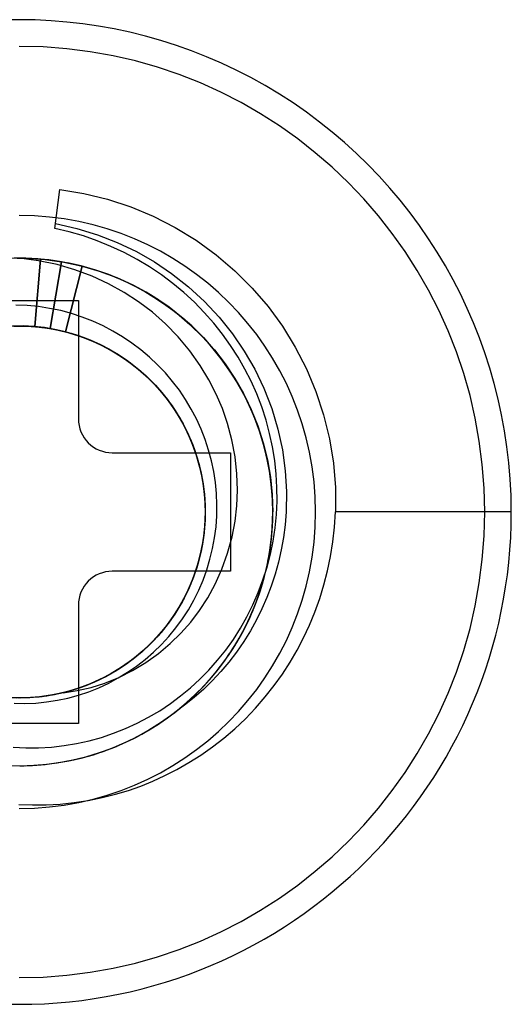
# Model space of a CAD drawing. Header units: millimetres. Extents: x 0 to 93, y -50 to 1.2.
# Tile 22 of 137: x 7.6 to 10.5, y -37.9 to -32.1. Entities that reach past the tile are written whole.
import ezdxf

# ---------------------------------------------------------------- set-up
doc = ezdxf.new("R2010")
doc.units = ezdxf.units.MM
doc.layers.add('MAIN-1', color=7, linetype='Continuous')
doc.layers.add('MAIN-2', color=7, linetype='Continuous')

msp = doc.modelspace()

# ---------------------------------------------------------------- linework, layer by layer
at = {"layer": 'MAIN-1'}
for p, q in [((7.25, -33.75), (7.95, -33.75)), ((7.95, -33.75), (7.95, -34.45)), ((8.15, -34.65), (8.85, -34.65)), ((8.85, -34.65), (8.85, -35.35)), ((8.85, -35.35), (8.15, -35.35)), ((7.95, -35.55), (7.95, -36.25)), ((7.95, -36.25), (7.25, -36.25))]:
    msp.add_line(p, q, dxfattribs=at)
for centre, radius, start, end in [((7.6, -35), 2.91, 0, 180.00002), ((8.15, -34.45), 0.2, 180.00002, 270.00002), ((7.6, -35), 2.91, 180.00002, 0), ((8.15, -35.55), 0.2, 89.99998, 180.00002)]:
    msp.add_arc(centre, radius, start, end, dxfattribs=at)
at = {"layer": 'MAIN-2'}
for p, q in [((7.8117, -33.3239), (7.8408, -33.0938)), ((7.8408, -33.0938), (7.9828, -33.1169)), ((7.9828, -33.1169), (8.1225, -33.151)), ((8.1225, -33.151), (8.2592, -33.1958)), ((8.2592, -33.1958), (8.3925, -33.2513)), ((8.3925, -33.2513), (8.5221, -33.3174)), ((7.8962, -33.3441), (7.8117, -33.3239)), ((7.8117, -33.3239), (7.8117, -33.3239)), ((7.8154, -33.2948), (7.9406, -33.3234)), ((7.9796, -33.3685), (7.8962, -33.3441)), ((7.9406, -33.3234), (8.0623, -33.3609)), ((8.5221, -33.3174), (8.6466, -33.3938)), ((8.0615, -33.397), (7.9796, -33.3685)), ((8.142, -33.4298), (8.0615, -33.397)), ((8.0623, -33.3609), (8.18, -33.4071)), ((8.6466, -33.3938), (8.7646, -33.4796)), ((8.2206, -33.4666), (8.142, -33.4298)), ((8.18, -33.4071), (8.2927, -33.461)), ((8.2927, -33.461), (8.3994, -33.5218)), ((7.625, -33.5003), (7.5496, -33.501)), ((7.5873, -33.5003), (7.643, -33.5008)), ((7.7138, -33.515), (7.6, -33.5002)), ((7.7003, -33.5035), (7.625, -33.5003)), ((7.643, -33.5008), (7.6987, -33.5035)), ((7.692, -33.9041), (7.7255, -33.5054)), ((7.7255, -33.5055), (7.692, -33.9041)), ((7.6987, -33.5035), (7.7541, -33.5081)), ((7.7754, -33.5104), (7.7003, -33.5035)), ((7.8236, -33.5379), (7.7138, -33.515)), ((7.7541, -33.5081), (7.8094, -33.5149)), ((7.8501, -33.5212), (7.7754, -33.5104)), ((7.7834, -33.9158), (7.8501, -33.5212)), ((7.8501, -33.5212), (7.7834, -33.9157)), ((7.8094, -33.5149), (7.8643, -33.5237)), ((8.2969, -33.5071), (8.2206, -33.4666)), ((8.3705, -33.5512), (8.2969, -33.5071)), ((8.3994, -33.5218), (8.5013, -33.5904)), ((8.7646, -33.4796), (8.8752, -33.5741)), ((7.9297, -33.5687), (7.8236, -33.5379)), ((7.8643, -33.5237), (7.9189, -33.5345)), ((7.973, -33.5472), (7.8735, -33.9347)), ((7.8735, -33.9348), (7.973, -33.5473)), ((7.9658, -33.5455), (7.8854, -33.5276)), ((7.9189, -33.5345), (7.973, -33.5473)), ((8.0317, -33.6068), (7.9297, -33.5687)), ((8.045, -33.5678), (7.9658, -33.5455)), ((8.0521, -33.5698), (7.973, -33.5472)), ((7.973, -33.5473), (8.0731, -33.5766)), ((8.1229, -33.5944), (8.045, -33.5678)), ((8.1296, -33.5967), (8.0521, -33.5698)), ((8.0731, -33.5766), (8.1708, -33.6129)), ((8.4411, -33.5986), (8.3705, -33.5512)), ((8.8752, -33.5741), (8.9776, -33.6764)), ((8.1286, -33.6515), (8.0317, -33.6068)), ((8.1992, -33.6252), (8.1229, -33.5944)), ((8.2056, -33.6279), (8.1296, -33.5967)), ((8.1708, -33.6129), (8.2656, -33.6559)), ((8.2236, -33.6359), (8.18, -33.6168)), ((8.2736, -33.6601), (8.1992, -33.6252)), ((8.2801, -33.6634), (8.2056, -33.6279)), ((8.2667, -33.6564), (8.2236, -33.6359)), ((8.5088, -33.6494), (8.4411, -33.5986)), ((8.5013, -33.5904), (8.6002, -33.6685)), ((8.22, -33.702), (8.1286, -33.6515)), ((8.2914, -33.6692), (8.2623, -33.6545)), ((8.2656, -33.6559), (8.3571, -33.7054)), ((8.3091, -33.6782), (8.2667, -33.6564)), ((8.346, -33.699), (8.2736, -33.6601)), ((8.3528, -33.703), (8.2801, -33.6634)), ((8.3202, -33.6846), (8.2914, -33.6692)), ((8.3507, -33.7014), (8.3091, -33.6782)), ((8.3487, -33.7006), (8.3202, -33.6846)), ((8.3426, -33.6972), (8.4182, -33.7434)), ((8.5737, -33.7034), (8.5088, -33.6494)), ((8.6002, -33.6685), (8.6951, -33.7554)), ((8.9776, -33.6764), (9.0713, -33.7858)), ((7.95, -33.75), (7.95, -33.75)), ((8.3062, -33.758), (8.22, -33.702)), ((8.3767, -33.7171), (8.3487, -33.7006)), ((8.3917, -33.7259), (8.3507, -33.7014)), ((8.4236, -33.7467), (8.3528, -33.703)), ((8.3571, -33.7054), (8.4453, -33.7612)), ((8.4044, -33.7342), (8.3767, -33.7171)), ((8.4318, -33.7518), (8.3917, -33.7259)), ((8.4317, -33.7519), (8.4044, -33.7342)), ((8.4182, -33.7434), (8.4911, -33.794)), ((8.4931, -33.7952), (8.4257, -33.7481)), ((8.6357, -33.7605), (8.5737, -33.7034)), ((8.6951, -33.7554), (8.7826, -33.8489)), ((7.6471, -33.7794), (7.5801, -33.7765)), ((7.7138, -33.786), (7.6471, -33.7794)), ((7.7799, -33.7962), (7.7138, -33.786)), ((7.8453, -33.8099), (7.7799, -33.7962)), ((7.9097, -33.8272), (7.8453, -33.8099)), ((8.3877, -33.8196), (8.3062, -33.758)), ((8.4784, -33.7841), (8.4399, -33.7572)), ((8.4453, -33.7612), (8.5296, -33.8233)), ((8.5159, -33.8122), (8.4784, -33.7841)), ((8.4911, -33.794), (8.5608, -33.8486)), ((8.5581, -33.8461), (8.4931, -33.7952)), ((8.5526, -33.8415), (8.5159, -33.8122)), ((8.6946, -33.8205), (8.6357, -33.7605)), ((9.0713, -33.7858), (9.1562, -33.9021)), ((7.9731, -33.848), (7.9097, -33.8272)), ((8.0352, -33.8722), (7.9731, -33.848)), ((8.0958, -33.8998), (8.0352, -33.8722)), ((8.4654, -33.8882), (8.3877, -33.8196)), ((8.5296, -33.8233), (8.6095, -33.8911)), ((8.5883, -33.8719), (8.5526, -33.8415)), ((8.6202, -33.9005), (8.5581, -33.8461)), ((8.5608, -33.8486), (8.6269, -33.9071)), ((8.6231, -33.9034), (8.5883, -33.8719)), ((8.75, -33.8831), (8.6946, -33.8205)), ((8.7826, -33.8489), (8.8613, -33.9472)), ((7.5328, -33.9021), (7.6124, -33.9002)), ((7.5413, -33.9016), (7.6221, -33.9003)), ((7.5443, -33.9016), (7.6119, -33.9002)), ((7.6229, -33.9001), (7.5599, -33.9006)), ((7.5676, -33.9009), (7.6473, -33.9013)), ((7.5861, -33.9003), (7.6673, -33.9021)), ((7.5901, -33.9001), (7.6697, -33.9022)), ((7.5902, -33.9005), (7.6699, -33.9026)), ((7.5993, -33.9001), (7.6669, -33.902)), ((7.6119, -33.9002), (7.6795, -33.903)), ((7.6124, -33.9002), (7.692, -33.9041)), ((7.6221, -33.9003), (7.7029, -33.905)), ((7.686, -33.9033), (7.6229, -33.9001)), ((7.6473, -33.9013), (7.7268, -33.9075)), ((7.6669, -33.902), (7.7342, -33.9082)), ((7.6673, -33.9021), (7.748, -33.91)), ((7.6697, -33.9022), (7.7489, -33.9103)), ((7.6699, -33.9026), (7.7491, -33.9104)), ((7.6795, -33.903), (7.7467, -33.9099)), ((7.7489, -33.9102), (7.686, -33.9033)), ((7.692, -33.9041), (7.692, -33.9041)), ((7.692, -33.9041), (7.7592, -33.9118)), ((7.7029, -33.905), (7.7834, -33.9157)), ((7.7268, -33.9075), (7.8055, -33.9194)), ((7.7342, -33.9082), (7.801, -33.9186)), ((7.7467, -33.9099), (7.8134, -33.9209)), ((7.748, -33.91), (7.8279, -33.924)), ((7.8115, -33.9207), (7.7489, -33.9102)), ((7.7489, -33.9103), (7.8274, -33.9241)), ((7.7491, -33.9104), (7.8275, -33.9239)), ((7.7592, -33.9118), (7.8258, -33.9235)), ((7.7834, -33.9157), (7.8614, -33.9317)), ((7.7834, -33.9157), (7.7834, -33.9158)), ((7.801, -33.9186), (7.8671, -33.9331)), ((7.8055, -33.9194), (7.8831, -33.9371)), ((7.8735, -33.9347), (7.8115, -33.9207)), ((7.8134, -33.9209), (7.8793, -33.9361)), ((7.8258, -33.9235), (7.8915, -33.9393)), ((7.8274, -33.9241), (7.9047, -33.9435)), ((7.8275, -33.9239), (7.9045, -33.943)), ((7.8279, -33.924), (7.9065, -33.9438)), ((8.1547, -33.9305), (8.0958, -33.8998)), ((8.2118, -33.9644), (8.1547, -33.9305)), ((8.54, -33.9652), (8.4654, -33.8882)), ((8.6095, -33.8911), (8.6845, -33.9643)), ((8.6792, -33.9584), (8.6202, -33.9005)), ((8.6568, -33.9359), (8.6231, -33.9034)), ((8.6269, -33.9071), (8.6894, -33.9692)), ((8.8018, -33.948), (8.75, -33.8831)), ((9.1562, -33.9021), (9.2321, -34.0252)), ((7.8614, -33.9317), (7.9381, -33.9533)), ((7.8671, -33.9331), (7.9321, -33.9515)), ((7.8735, -33.9348), (7.8735, -33.9348)), ((7.8735, -33.9348), (7.9511, -33.9578)), ((7.8793, -33.9361), (7.9441, -33.9553)), ((7.8831, -33.9371), (7.9592, -33.9605)), ((7.8915, -33.9393), (7.9561, -33.9592)), ((7.9045, -33.943), (7.9798, -33.9677)), ((7.9047, -33.9435), (7.9804, -33.9683)), ((7.9065, -33.9438), (7.9833, -33.9693)), ((7.9321, -33.9515), (7.9959, -33.974)), ((7.9381, -33.9533), (8.0129, -33.9805)), ((7.9441, -33.9553), (8.0076, -33.9785)), ((7.9511, -33.9578), (8.0266, -33.9862)), ((7.9561, -33.9592), (8.0193, -33.9831)), ((7.9592, -33.9605), (8.0335, -33.9894)), ((7.9798, -33.9677), (8.053, -33.9978)), ((7.9804, -33.9683), (8.0542, -33.9985)), ((7.9833, -33.9693), (8.0577, -34.0002)), ((7.9959, -33.974), (8.0583, -34.0002)), ((8.0076, -33.9785), (8.0696, -34.0055)), ((8.0129, -33.9805), (8.0856, -34.013)), ((8.0193, -33.9831), (8.081, -34.0109)), ((8.0266, -33.9862), (8.0996, -34.02)), ((8.2668, -34.0013), (8.2118, -33.9644)), ((8.6095, -34.0482), (8.54, -33.9652)), ((8.7348, -34.0192), (8.6792, -33.9584)), ((8.6845, -33.9643), (8.754, -34.0422)), ((8.6894, -33.9692), (8.7479, -34.0347)), ((8.7907, -34.0881), (8.7027, -33.9832)), ((8.8498, -34.015), (8.8018, -33.948)), ((8.8613, -33.9472), (8.9312, -34.0492)), ((8.0335, -33.9894), (8.1055, -34.0235)), ((8.053, -33.9978), (8.1239, -34.0331)), ((8.0542, -33.9985), (8.1256, -34.0339)), ((8.0577, -34.0002), (8.1292, -34.0361)), ((8.0583, -34.0002), (8.1189, -34.0302)), ((8.0696, -34.0055), (8.1299, -34.0363)), ((8.081, -34.0109), (8.1409, -34.0423)), ((8.0856, -34.013), (8.1556, -34.0509)), ((8.0996, -34.02), (8.1697, -34.0591)), ((8.1055, -34.0235), (8.1749, -34.0627)), ((8.1189, -34.0302), (8.1775, -34.0638)), ((8.1239, -34.0331), (8.1921, -34.0734)), ((8.1256, -34.0339), (8.1942, -34.0744)), ((8.1292, -34.0361), (8.1974, -34.0766)), ((8.1299, -34.0363), (8.1882, -34.0706)), ((8.1409, -34.0423), (8.1987, -34.0774)), ((8.3198, -34.0412), (8.2668, -34.0013)), ((8.3704, -34.084), (8.3198, -34.0412)), ((8.7867, -34.0827), (8.7348, -34.0192)), ((8.795, -34.0938), (8.7479, -34.0348)), ((8.7555, -34.0438), (8.7491, -34.0361)), ((8.754, -34.0422), (8.8177, -34.1243)), ((8.7618, -34.0515), (8.7555, -34.0438)), ((8.8941, -34.084), (8.8498, -34.015)), ((9.2321, -34.0252), (9.2985, -34.1545)), ((8.1556, -34.0509), (8.2228, -34.0937)), ((8.1697, -34.0591), (8.2367, -34.1032)), ((8.1749, -34.0627), (8.2413, -34.1067)), ((8.1775, -34.0638), (8.2339, -34.101)), ((8.1882, -34.0706), (8.2442, -34.1084)), ((8.1921, -34.0734), (8.2573, -34.1185)), ((8.1942, -34.0744), (8.2596, -34.1197)), ((8.1974, -34.0766), (8.2622, -34.1217)), ((8.1987, -34.0774), (8.2543, -34.1159)), ((8.2228, -34.0937), (8.2868, -34.1413)), ((8.2339, -34.101), (8.2879, -34.1417)), ((8.2367, -34.1032), (8.3001, -34.152)), ((8.4187, -34.1295), (8.3704, -34.084)), ((8.6705, -34.1336), (8.6095, -34.0482)), ((8.7681, -34.0593), (8.7618, -34.0515)), ((8.7744, -34.0671), (8.7681, -34.0593)), ((8.7805, -34.0749), (8.7744, -34.0671)), ((8.7867, -34.0827), (8.7805, -34.0749)), ((8.8688, -34.2003), (8.7907, -34.0881)), ((8.8392, -34.1554), (8.795, -34.0938)), ((8.9347, -34.1548), (8.8941, -34.084)), ((8.9312, -34.0492), (8.9926, -34.1554)), ((8.2413, -34.1067), (8.3044, -34.1554)), ((8.2442, -34.1084), (8.2978, -34.1496)), ((8.2543, -34.1159), (8.3074, -34.1578)), ((8.2573, -34.1185), (8.3193, -34.1682)), ((8.2596, -34.1197), (8.3215, -34.1698)), ((8.2622, -34.1217), (8.3235, -34.1714)), ((8.2868, -34.1413), (8.3472, -34.1933)), ((8.2879, -34.1417), (8.3393, -34.1857)), ((8.2978, -34.1496), (8.3487, -34.1941)), ((8.3001, -34.152), (8.3598, -34.2052)), ((8.3044, -34.1554), (8.3638, -34.2085)), ((8.3074, -34.1578), (8.3579, -34.2028)), ((8.4643, -34.1775), (8.4187, -34.1295)), ((8.7222, -34.2191), (8.6705, -34.1336)), ((8.8177, -34.1243), (8.8753, -34.2104)), ((8.8804, -34.2194), (8.8392, -34.1554)), ((8.8872, -34.2302), (8.8444, -34.1627)), ((8.9716, -34.2274), (8.9347, -34.1548)), ((8.9926, -34.1554), (9.0467, -34.2681)), ((9.2985, -34.1545), (9.3546, -34.2885)), ((8.3193, -34.1682), (8.3775, -34.2221)), ((8.3215, -34.1698), (8.3796, -34.2243)), ((8.3235, -34.1714), (8.3811, -34.2255)), ((8.3393, -34.1857), (8.3879, -34.2327)), ((8.3472, -34.1933), (8.4037, -34.2495)), ((8.3487, -34.1941), (8.3967, -34.2417)), ((8.3579, -34.2028), (8.4054, -34.2508)), ((8.3598, -34.2052), (8.4154, -34.2623)), ((8.3638, -34.2085), (8.4191, -34.2658)), ((8.5071, -34.2278), (8.4643, -34.1775)), ((8.7656, -34.3035), (8.7222, -34.2191)), ((8.9363, -34.3193), (8.8688, -34.2003)), ((8.8753, -34.2104), (8.9267, -34.3005)), ((8.9184, -34.2853), (8.8804, -34.2194)), ((8.3775, -34.2221), (8.4317, -34.2801)), ((8.3796, -34.2243), (8.4336, -34.2829)), ((8.3811, -34.2255), (8.4346, -34.2837)), ((8.3879, -34.2327), (8.4336, -34.2826)), ((8.3967, -34.2417), (8.4418, -34.2921)), ((8.4037, -34.2495), (8.4561, -34.3095)), ((8.4054, -34.2508), (8.4499, -34.3018)), ((8.4154, -34.2623), (8.4666, -34.3231)), ((8.4191, -34.2658), (8.47, -34.327)), ((8.547, -34.2803), (8.5071, -34.2278)), ((8.9263, -34.3001), (8.8872, -34.2302)), ((9.0047, -34.3019), (8.9716, -34.2274)), ((9.0467, -34.2681), (9.0931, -34.3874)), ((8.4317, -34.2801), (8.4814, -34.3419)), ((8.4336, -34.2826), (8.4761, -34.3352)), ((8.4336, -34.2829), (8.4833, -34.3452)), ((8.4346, -34.2837), (8.4838, -34.3457)), ((8.4418, -34.2921), (8.4836, -34.3452)), ((8.4499, -34.3018), (8.4911, -34.3554)), ((8.4561, -34.3095), (8.5039, -34.3732)), ((8.4666, -34.3231), (8.5134, -34.3873)), ((8.47, -34.327), (8.5163, -34.3918)), ((8.4761, -34.3352), (8.5154, -34.3902)), ((8.5839, -34.3349), (8.547, -34.2803)), ((8.6177, -34.3915), (8.5839, -34.3349)), ((8.8019, -34.3878), (8.7656, -34.3035)), ((8.9528, -34.3527), (8.9184, -34.2853)), ((8.9619, -34.3723), (8.9263, -34.3001)), ((8.9267, -34.3005), (8.972, -34.3944)), ((8.993, -34.444), (8.9363, -34.3193)), ((9.0341, -34.3783), (9.0047, -34.3019)), ((9.3546, -34.2885), (9.4, -34.4264)), ((8.4814, -34.3419), (8.5264, -34.4071)), ((8.4833, -34.3452), (8.5285, -34.4109)), ((8.4836, -34.3452), (8.5222, -34.4008)), ((8.4838, -34.3457), (8.5286, -34.4111)), ((8.4911, -34.3554), (8.529, -34.4114)), ((8.5039, -34.3732), (8.5469, -34.4402)), ((8.5134, -34.3873), (8.5555, -34.455)), ((8.5154, -34.3902), (8.5512, -34.4476)), ((8.5163, -34.3918), (8.5578, -34.4599)), ((8.6484, -34.45), (8.6177, -34.3915)), ((8.8323, -34.4766), (8.8019, -34.3878)), ((8.9837, -34.4216), (8.9528, -34.3527)), ((8.9938, -34.4466), (8.9619, -34.3723)), ((8.972, -34.3944), (9.0108, -34.4914)), ((9.0596, -34.4564), (9.0341, -34.3783)), ((9.0931, -34.3874), (9.1302, -34.51)), ((7.95, -34.45), (7.95, -34.45)), ((8.5222, -34.4008), (8.5574, -34.4586)), ((8.5264, -34.4071), (8.5665, -34.4753)), ((8.5285, -34.4109), (8.5688, -34.4796)), ((8.5286, -34.4111), (8.5687, -34.4796)), ((8.529, -34.4114), (8.5634, -34.4696)), ((8.5469, -34.4402), (8.5848, -34.5102)), ((8.5512, -34.4476), (8.5834, -34.5071)), ((8.6758, -34.51), (8.6484, -34.45)), ((8.9835, -34.4217), (8.9899, -34.4372)), ((8.9899, -34.4372), (8.9961, -34.4528)), ((9.038, -34.5732), (8.993, -34.444)), ((9.0218, -34.5228), (8.9938, -34.4466)), ((8.9961, -34.4528), (9.0022, -34.4685)), ((9.4, -34.4264), (9.4344, -34.5678)), ((8.5555, -34.455), (8.5926, -34.5258)), ((8.5574, -34.4586), (8.5889, -34.5184)), ((8.5578, -34.4599), (8.5944, -34.5307)), ((8.5634, -34.4696), (8.5942, -34.5298)), ((8.5665, -34.4753), (8.6016, -34.5462)), ((8.5687, -34.4796), (8.6039, -34.551)), ((8.5688, -34.4796), (8.6041, -34.5511)), ((8.5834, -34.5071), (8.6118, -34.5684)), ((8.5848, -34.5102), (8.6176, -34.5829)), ((8.6997, -34.5712), (8.6758, -34.51)), ((8.8576, -34.5734), (8.8323, -34.4766)), ((9.0022, -34.4685), (9.0081, -34.4843)), ((9.0081, -34.4843), (9.0138, -34.5001)), ((9.0108, -34.4914), (9.0427, -34.5906)), ((9.0138, -34.5001), (9.0193, -34.516)), ((9.081, -34.5357), (9.0596, -34.4564)), ((9.1302, -34.51), (9.1569, -34.633)), ((8.5889, -34.5184), (8.6167, -34.58)), ((8.5926, -34.5258), (8.6243, -34.5993)), ((8.5942, -34.5298), (8.6213, -34.5918)), ((8.5944, -34.5307), (8.6258, -34.6039)), ((8.6016, -34.5462), (8.6315, -34.6192)), ((8.6039, -34.551), (8.6339, -34.625)), ((8.6041, -34.5511), (8.634, -34.6248)), ((8.6118, -34.5684), (8.6363, -34.6314)), ((9.0439, -34.5947), (9.0195, -34.516)), ((9.0456, -34.6005), (9.0218, -34.5228)), ((9.0982, -34.6156), (9.081, -34.5357)), ((9.4344, -34.5678), (9.4577, -34.7115)), ((8.6167, -34.58), (8.6405, -34.6433)), ((8.6176, -34.5829), (8.645, -34.6577)), ((8.6213, -34.5918), (8.6445, -34.6553)), ((8.6243, -34.5993), (8.6506, -34.6749)), ((8.6258, -34.6039), (8.6519, -34.6792)), ((8.6315, -34.6192), (8.6562, -34.694)), ((8.6339, -34.625), (8.6586, -34.7011)), ((8.634, -34.6248), (8.6584, -34.7006)), ((8.7203, -34.6336), (8.6997, -34.5712)), ((8.8767, -34.6744), (8.8576, -34.5734)), ((9.0708, -34.7058), (9.038, -34.5732)), ((9.0427, -34.5906), (9.0675, -34.6914)), ((9.064, -34.6748), (9.0439, -34.5947)), ((9.0652, -34.6793), (9.0456, -34.6005)), ((9.1111, -34.6956), (9.0982, -34.6156)), ((8.15, -34.65), (8.15, -34.65)), ((8.6363, -34.6314), (8.6569, -34.6958)), ((8.6405, -34.6433), (8.6604, -34.7079)), ((8.6445, -34.6553), (8.6638, -34.7201)), ((8.645, -34.6577), (8.667, -34.7343)), ((8.6506, -34.6749), (8.6713, -34.7521)), ((8.6519, -34.6792), (8.6725, -34.7562)), ((8.7373, -34.6969), (8.7203, -34.6336)), ((8.85, -34.65), (8.85, -34.65)), ((8.8877, -34.7741), (8.8767, -34.6744)), ((9.0797, -34.7557), (9.064, -34.6748)), ((9.0804, -34.759), (9.0652, -34.6793)), ((9.1569, -34.633), (9.1736, -34.756)), ((8.6562, -34.694), (8.6755, -34.7702)), ((8.6569, -34.6958), (8.6736, -34.7613)), ((8.6584, -34.7006), (8.6772, -34.778)), ((8.6586, -34.7011), (8.6776, -34.779)), ((8.6604, -34.7079), (8.6763, -34.7736)), ((8.6638, -34.7201), (8.6789, -34.7859)), ((8.667, -34.7343), (8.6835, -34.8123)), ((8.7507, -34.7611), (8.7373, -34.6969)), ((9.0675, -34.6914), (9.0854, -34.7936)), ((9.08, -34.7561), (9.0712, -34.7076)), ((9.1197, -34.7757), (9.1111, -34.6956)), ((9.4577, -34.7115), (9.4695, -34.8559)), ((8.6713, -34.7521), (8.6864, -34.8304)), ((8.6725, -34.7562), (8.6875, -34.8344)), ((8.6736, -34.7613), (8.6862, -34.8278)), ((8.6755, -34.7702), (8.6893, -34.8477)), ((8.6763, -34.7736), (8.6881, -34.8402)), ((8.6772, -34.778), (8.6903, -34.8566)), ((8.6776, -34.779), (8.6907, -34.858)), ((8.6789, -34.7859), (8.69, -34.8527)), ((8.7606, -34.826), (8.7507, -34.7611)), ((8.8908, -34.8702), (8.8877, -34.7741)), ((9.0909, -34.837), (9.0797, -34.7557)), ((9.0871, -34.8048), (9.08, -34.7561)), ((9.0913, -34.8392), (9.0804, -34.759)), ((9.0854, -34.7936), (9.0962, -34.8967)), ((9.1242, -34.8558), (9.1197, -34.7757)), ((9.1736, -34.756), (9.1807, -34.8786)), ((8.6835, -34.8123), (8.6944, -34.8912)), ((8.6862, -34.8278), (8.6948, -34.8949)), ((8.6864, -34.8304), (8.6959, -34.9096)), ((8.6875, -34.8344), (8.6965, -34.9135)), ((8.6881, -34.8402), (8.6959, -34.9074)), ((8.6893, -34.8477), (8.6975, -34.926)), ((8.69, -34.8527), (8.6969, -34.9199)), ((8.6903, -34.8566), (8.6977, -34.936)), ((8.6907, -34.858), (8.698, -34.9377)), ((8.7668, -34.8914), (8.7606, -34.826)), ((9.0927, -34.8536), (9.0871, -34.8048)), ((9.0975, -34.9185), (9.0909, -34.837)), ((9.0977, -34.9196), (9.0913, -34.8392)), ((9.0966, -34.9024), (9.0927, -34.8536)), ((9.1245, -34.9356), (9.1242, -34.8558)), ((9.4695, -34.8559), (9.4699, -35)), ((8.6944, -34.8912), (8.6995, -34.9707)), ((8.6948, -34.8949), (8.6993, -34.9623)), ((8.6959, -34.9074), (8.6995, -34.9749)), ((8.6959, -34.9096), (8.6997, -34.989)), ((8.6965, -34.9135), (8.6998, -34.9931)), ((8.6969, -34.9199), (8.6997, -34.9875)), ((8.7695, -34.9569), (8.7668, -34.8914)), ((8.8871, -34.9628), (8.8908, -34.8702)), ((9.0962, -34.8967), (9.0999, -35)), ((9.0989, -34.9512), (9.0966, -34.9024)), ((9.0998, -35), (9.0975, -34.9185)), ((9.0998, -35), (9.0977, -34.9196)), ((9.1807, -34.8786), (9.1785, -35)), ((8.6975, -34.926), (8.7, -35.0047)), ((8.6977, -34.936), (8.6995, -35.0156)), ((8.698, -34.9377), (8.6995, -35.0175)), ((8.6995, -34.9707), (8.6988, -35.0503)), ((8.6995, -34.9749), (8.6991, -35.0426)), ((8.6993, -34.9623), (8.6996, -35.03)), ((8.7685, -35.0223), (8.7695, -34.9569)), ((8.8769, -35.0537), (8.8871, -34.9628)), ((9.0997, -35), (9.0989, -34.9512)), ((9.1208, -35.0151), (9.1245, -34.9356)), ((8.6995, -35.0175), (8.6953, -35.0968)), ((8.6995, -35.0156), (8.6955, -35.0952)), ((8.6996, -35.03), (8.6957, -35.0974)), ((8.7, -35.0047), (8.6966, -35.0836)), ((8.6998, -34.9931), (8.6973, -35.0727)), ((8.6997, -34.989), (8.6978, -35.0684)), ((8.6997, -34.9875), (8.6984, -35.0551)), ((8.7638, -35.0873), (8.7685, -35.0223)), ((9.0976, -35.0799), (9.0998, -35)), ((9.0983, -35.07), (9.0999, -35)), ((9.0988, -35.0489), (9.0997, -35)), ((9.1, -35), (9.1, -35)), ((9.1131, -35.094), (9.1208, -35.0151)), ((9.1785, -35), (9.1725, -35.0753)), ((9.4645, -35.0887), (9.4699, -35)), ((10.51, -35), (9.4699, -35)), ((10.51, -35), (10.51, -35)), ((8.6966, -35.0836), (8.6877, -35.1622)), ((8.6973, -35.0727), (8.689, -35.152)), ((8.6978, -35.0684), (8.6901, -35.1473)), ((8.6988, -35.0503), (8.6923, -35.1297)), ((8.6984, -35.0551), (8.693, -35.1225)), ((8.6991, -35.0426), (8.6944, -35.11)), ((8.7556, -35.152), (8.7638, -35.0873)), ((8.8589, -35.1464), (8.8769, -35.0537)), ((9.0912, -35.1596), (9.0976, -35.0799)), ((9.0933, -35.1402), (9.0983, -35.07)), ((9.0964, -35.0977), (9.0988, -35.0489)), ((9.1013, -35.1723), (9.1131, -35.094)), ((9.1725, -35.0753), (9.1629, -35.1498)), ((9.4549, -35.1762), (9.4645, -35.0887)), ((8.689, -35.152), (8.6752, -35.2305)), ((8.6901, -35.1473), (8.6766, -35.2253)), ((8.6923, -35.1297), (8.6799, -35.2084)), ((8.693, -35.1225), (8.6835, -35.1895)), ((8.6953, -35.0968), (8.6856, -35.1754)), ((8.6944, -35.11), (8.6857, -35.177)), ((8.6955, -35.0952), (8.6859, -35.1743)), ((8.6957, -35.0974), (8.6876, -35.1646)), ((8.7437, -35.2161), (8.7556, -35.152)), ((8.8325, -35.2427), (8.8589, -35.1464)), ((9.0851, -35.2104), (9.0933, -35.1402)), ((9.087, -35.1949), (9.0925, -35.1464)), ((9.0925, -35.1464), (9.0964, -35.0977)), ((9.1629, -35.1498), (9.1498, -35.2235)), ((8.6799, -35.2084), (8.6618, -35.286)), ((8.6835, -35.1895), (8.6699, -35.2557)), ((8.6856, -35.1754), (8.6703, -35.2529)), ((8.6859, -35.1743), (8.6706, -35.2525)), ((8.6857, -35.177), (8.6727, -35.2434)), ((8.6877, -35.1622), (8.673, -35.2402)), ((8.6876, -35.1646), (8.6753, -35.2311)), ((9.0734, -35.2806), (9.0851, -35.2104)), ((9.0799, -35.2432), (9.087, -35.1949)), ((9.0805, -35.239), (9.0912, -35.1596)), ((9.0854, -35.2497), (9.1013, -35.1723)), ((9.4413, -35.2625), (9.4549, -35.1762)), ((8.6706, -35.2525), (8.6496, -35.3293)), ((8.6703, -35.2529), (8.6496, -35.329)), ((8.6699, -35.2557), (8.6521, -35.3209)), ((8.673, -35.2402), (8.6529, -35.317)), ((8.6727, -35.2434), (8.6556, -35.3088)), ((8.6752, -35.2305), (8.6557, -35.3078)), ((8.6766, -35.2253), (8.6575, -35.302)), ((8.6753, -35.2311), (8.659, -35.2967)), ((8.7282, -35.2796), (8.7437, -35.2161)), ((8.7988, -35.3378), (8.8325, -35.2427)), ((9.0655, -35.3263), (9.0854, -35.2497)), ((9.0656, -35.3179), (9.0805, -35.239)), ((9.0712, -35.2913), (9.0799, -35.2432)), ((9.1498, -35.2235), (9.1333, -35.2961)), ((9.4237, -35.3474), (9.4413, -35.2625)), ((8.6529, -35.317), (8.6273, -35.3923)), ((8.6521, -35.3209), (8.6304, -35.3849)), ((8.6557, -35.3078), (8.6308, -35.3834)), ((8.6575, -35.302), (8.6329, -35.3772)), ((8.6556, -35.3088), (8.6346, -35.3731)), ((8.6618, -35.286), (8.6382, -35.3621)), ((8.659, -35.2967), (8.6388, -35.3612)), ((8.7093, -35.3421), (8.7282, -35.2796)), ((9.0416, -35.4017), (9.0655, -35.3263)), ((9.0465, -35.3959), (9.0656, -35.3179)), ((9.0583, -35.3504), (9.0734, -35.2806)), ((9.06, -35.3426), (9.0704, -35.2947)), ((9.1333, -35.2961), (9.1134, -35.3675)), ((8.15, -35.35), (8.15, -35.35)), ((8.6308, -35.3834), (8.6005, -35.4571)), ((8.6329, -35.3772), (8.603, -35.4506)), ((8.6304, -35.3849), (8.6047, -35.4475)), ((8.6382, -35.3621), (8.6093, -35.4364)), ((8.6346, -35.3731), (8.6097, -35.436)), ((8.6388, -35.3612), (8.6146, -35.4244)), ((8.6496, -35.3293), (8.6229, -35.4043)), ((8.6496, -35.329), (8.6234, -35.4034)), ((8.687, -35.4033), (8.7093, -35.3421)), ((8.7591, -35.4264), (8.7988, -35.3378)), ((8.85, -35.35), (8.85, -35.35)), ((9.0398, -35.4196), (9.0583, -35.3504)), ((9.048, -35.3901), (9.06, -35.3426)), ((9.1134, -35.3675), (9.0904, -35.4375)), ((9.4023, -35.4307), (9.4237, -35.3474)), ((8.6093, -35.4364), (8.5751, -35.5084)), ((8.6097, -35.436), (8.581, -35.4972)), ((8.6146, -35.4244), (8.5867, -35.486)), ((8.6229, -35.4043), (8.5908, -35.4772)), ((8.6234, -35.4034), (8.5919, -35.4755)), ((8.6273, -35.3923), (8.5965, -35.4653)), ((8.6614, -35.463), (8.687, -35.4033)), ((8.7146, -35.5073), (8.7591, -35.4264)), ((9.0138, -35.4758), (9.0416, -35.4017)), ((9.0181, -35.4878), (9.0398, -35.4196)), ((9.0195, -35.4838), (9.0345, -35.4372)), ((9.0233, -35.4728), (9.0465, -35.3959)), ((9.0345, -35.4372), (9.048, -35.3901)), ((9.0904, -35.4375), (9.0644, -35.5057)), ((9.3773, -35.5121), (9.4023, -35.4307)), ((8.581, -35.4972), (8.5486, -35.5566)), ((8.5908, -35.4772), (8.5535, -35.5477)), ((8.5867, -35.486), (8.555, -35.5457)), ((8.5919, -35.4755), (8.5551, -35.5452)), ((8.5965, -35.4653), (8.5606, -35.5358)), ((8.6005, -35.4571), (8.5648, -35.5283)), ((8.603, -35.4506), (8.5679, -35.5218)), ((8.6047, -35.4475), (8.5752, -35.5084)), ((8.6324, -35.5211), (8.6614, -35.463)), ((8.9822, -35.5483), (9.0138, -35.4758)), ((8.9933, -35.5548), (9.0181, -35.4878)), ((8.996, -35.5483), (9.0233, -35.4728)), ((9.003, -35.5298), (9.0195, -35.4838)), ((7.95, -35.55), (7.95, -35.55)), ((8.5535, -35.5477), (8.5113, -35.6153)), ((8.5486, -35.5566), (8.5127, -35.6139)), ((8.5551, -35.5452), (8.5133, -35.6125)), ((8.5606, -35.5358), (8.5197, -35.6035)), ((8.555, -35.5457), (8.5197, -35.6034)), ((8.5648, -35.5283), (8.524, -35.5966)), ((8.5679, -35.5218), (8.5277, -35.5905)), ((8.5751, -35.5084), (8.5359, -35.5777)), ((8.5752, -35.5084), (8.5421, -35.5674)), ((8.6002, -35.5776), (8.6324, -35.5211)), ((8.6663, -35.5817), (8.7146, -35.5073)), ((8.947, -35.6189), (8.9822, -35.5483)), ((8.9648, -35.622), (8.996, -35.5483)), ((8.9653, -35.6203), (8.9933, -35.5548)), ((8.985, -35.5752), (9.003, -35.5298)), ((9.0644, -35.5057), (9.0353, -35.5724)), ((9.3488, -35.5914), (9.3773, -35.5121)), ((8.5113, -35.6153), (8.4644, -35.6797)), ((8.5133, -35.6125), (8.4664, -35.6771)), ((8.5127, -35.6139), (8.4733, -35.6688)), ((8.5197, -35.6035), (8.4738, -35.668)), ((8.524, -35.5966), (8.4783, -35.6618)), ((8.5197, -35.6034), (8.4809, -35.6587)), ((8.5277, -35.5905), (8.4825, -35.6564)), ((8.5359, -35.5777), (8.4918, -35.644)), ((8.5421, -35.5674), (8.5055, -35.6242)), ((8.5648, -35.6323), (8.6002, -35.5776)), ((8.614, -35.6508), (8.6663, -35.5817)), ((8.964, -35.6234), (8.9832, -35.5794)), ((9.0353, -35.5724), (9.0029, -35.6379)), ((9.3169, -35.6686), (9.3488, -35.5914)), ((8.4738, -35.668), (8.4233, -35.7291)), ((8.4783, -35.6618), (8.4279, -35.7236)), ((8.4733, -35.6688), (8.4306, -35.7212)), ((8.4825, -35.6564), (8.4325, -35.7189)), ((8.4809, -35.6587), (8.4387, -35.7115)), ((8.4918, -35.644), (8.4428, -35.7068)), ((8.5055, -35.6242), (8.4655, -35.6787)), ((8.5263, -35.6851), (8.5648, -35.6323)), ((8.5567, -35.716), (8.614, -35.6508)), ((8.9083, -35.6871), (8.947, -35.6189)), ((8.9216, -35.7089), (8.9434, -35.6666)), ((8.9298, -35.6938), (8.9648, -35.622)), ((8.9346, -35.6842), (8.9653, -35.6203)), ((8.9434, -35.6666), (8.964, -35.6234)), ((9.0029, -35.6379), (8.9669, -35.7025)), ((9.2817, -35.7438), (9.3169, -35.6686)), ((8.4233, -35.7291), (8.3685, -35.7865)), ((8.4279, -35.7236), (8.3733, -35.7817)), ((8.4222, -35.7307), (8.3758, -35.7798)), ((8.4325, -35.7189), (8.3781, -35.7775)), ((8.4306, -35.7212), (8.3847, -35.7708)), ((8.4428, -35.7068), (8.3894, -35.7658)), ((8.4387, -35.7115), (8.3934, -35.7617)), ((8.4644, -35.6797), (8.413, -35.7406)), ((8.4664, -35.6771), (8.4147, -35.7385)), ((8.4655, -35.6787), (8.4222, -35.7307)), ((8.485, -35.7356), (8.5263, -35.6851)), ((8.4936, -35.7779), (8.5567, -35.716)), ((8.8663, -35.7529), (8.9083, -35.6871)), ((8.8911, -35.7634), (8.9298, -35.6938)), ((8.8985, -35.7504), (8.9216, -35.7089)), ((8.9011, -35.7461), (8.9346, -35.6842)), ((8.9669, -35.7025), (8.9275, -35.7659)), ((8.3685, -35.7865), (8.3097, -35.8399)), ((8.3733, -35.7817), (8.3147, -35.8357)), ((8.3781, -35.7775), (8.3193, -35.832)), ((8.3758, -35.7798), (8.3264, -35.826)), ((8.3894, -35.7658), (8.3318, -35.8209)), ((8.3847, -35.7708), (8.3358, -35.8175)), ((8.3934, -35.7617), (8.345, -35.809)), ((8.413, -35.7406), (8.3574, -35.7976)), ((8.4147, -35.7385), (8.3585, -35.7963)), ((8.3944, -35.8289), (8.4409, -35.7836)), ((8.4244, -35.8361), (8.4936, -35.7779)), ((8.4409, -35.7836), (8.485, -35.7356)), ((8.821, -35.8161), (8.8663, -35.7529)), ((8.8488, -35.8306), (8.8743, -35.7909)), ((8.8489, -35.8306), (8.8911, -35.7634)), ((8.8649, -35.8061), (8.9011, -35.7461)), ((8.8743, -35.7909), (8.8985, -35.7504)), ((8.9275, -35.7659), (8.885, -35.8277)), ((9.2434, -35.817), (9.2817, -35.7438)), ((8.2982, -35.8498), (8.2343, -35.8987)), ((8.2977, -35.8504), (8.2344, -35.8986)), ((8.3097, -35.8399), (8.2472, -35.889)), ((8.3147, -35.8357), (8.2524, -35.8854)), ((8.3193, -35.832), (8.2564, -35.8823)), ((8.3318, -35.8209), (8.2703, -35.8716)), ((8.3264, -35.826), (8.2742, -35.869)), ((8.3358, -35.8175), (8.2841, -35.8611)), ((8.345, -35.809), (8.2939, -35.8533)), ((8.3574, -35.7976), (8.2977, -35.8504)), ((8.3585, -35.7963), (8.2982, -35.8498)), ((8.3454, -35.8714), (8.3944, -35.8289)), ((8.3493, -35.8897), (8.4244, -35.8361)), ((8.7728, -35.8765), (8.821, -35.8161)), ((8.8175, -35.876), (8.8443, -35.8373)), ((8.8259, -35.8644), (8.8649, -35.8061)), ((8.885, -35.8277), (8.8397, -35.8871)), ((9.2017, -35.8884), (9.2434, -35.817)), ((8.2195, -35.9087), (8.1625, -35.9451)), ((8.2343, -35.8987), (8.167, -35.9426)), ((8.2344, -35.8986), (8.1676, -35.942)), ((8.2299, -35.9016), (8.1733, -35.9386)), ((8.2472, -35.889), (8.1811, -35.9337)), ((8.2402, -35.8944), (8.184, -35.9321)), ((8.2524, -35.8854), (8.1867, -35.9304)), ((8.2564, -35.8823), (8.1894, -35.9283)), ((8.2703, -35.8716), (8.2054, -35.9179)), ((8.2742, -35.869), (8.2195, -35.9087)), ((8.2841, -35.8611), (8.2299, -35.9016)), ((8.2939, -35.8533), (8.2402, -35.8944)), ((8.2701, -35.9375), (8.3493, -35.8897)), ((8.2943, -35.911), (8.3454, -35.8714)), ((8.7218, -35.934), (8.7728, -35.8765)), ((8.784, -35.9209), (8.8259, -35.8644)), ((8.7894, -35.9138), (8.8175, -35.876)), ((8.8397, -35.8871), (8.7919, -35.9437)), ((9.1566, -35.9582), (9.2017, -35.8884)), ((8.1257, -35.9662), (8.0654, -35.9967)), ((8.1374, -35.9594), (8.0666, -35.9959)), ((8.167, -35.9426), (8.0969, -35.9812)), ((8.1676, -35.942), (8.0978, -35.9805)), ((8.1625, -35.9451), (8.1033, -35.9779)), ((8.1811, -35.9337), (8.1117, -35.9736)), ((8.1733, -35.9386), (8.1145, -35.9721)), ((8.1867, -35.9304), (8.1179, -35.9705)), ((8.1894, -35.9283), (8.119, -35.9694)), ((8.184, -35.9321), (8.1257, -35.9662)), ((8.2054, -35.9179), (8.1374, -35.9594)), ((8.1861, -35.9812), (8.2411, -35.9477)), ((8.189, -35.9781), (8.2701, -35.9375)), ((8.2411, -35.9477), (8.2943, -35.911)), ((8.6682, -35.9884), (8.7218, -35.934)), ((8.7294, -35.987), (8.76, -35.9508)), ((8.739, -35.9758), (8.784, -35.9209)), ((8.7919, -35.9437), (8.7417, -35.9976)), ((8.76, -35.9508), (8.7894, -35.9138)), ((9.1076, -36.0265), (9.1566, -35.9582)), ((8.0032, -36.0233), (7.9395, -36.0461)), ((8.0246, -36.0144), (7.9504, -36.0423)), ((8.0255, -36.0139), (7.9509, -36.0421)), ((8.0395, -36.0084), (7.9649, -36.0377)), ((8.0458, -36.0052), (7.9705, -36.0355)), ((8.0463, -36.0053), (7.9723, -36.0348)), ((8.0423, -36.007), (7.9796, -36.0324)), ((8.0539, -36.002), (7.9915, -36.028)), ((8.0666, -35.9959), (7.9933, -36.0272)), ((8.0654, -35.9967), (8.0032, -36.0233)), ((8.0969, -35.9812), (8.0246, -36.0144)), ((8.0251, -36.0368), (8.1072, -36.011)), ((8.0978, -35.9805), (8.0255, -36.0139)), ((8.1117, -35.9736), (8.0395, -36.0084)), ((8.1033, -35.9779), (8.0423, -36.007)), ((8.119, -35.9694), (8.0458, -36.0052)), ((8.1179, -35.9705), (8.0463, -36.0053)), ((8.1145, -35.9721), (8.0539, -36.002)), ((8.0712, -36.0386), (8.1294, -36.0115)), ((8.1072, -36.011), (8.189, -35.9781)), ((8.1294, -36.0115), (8.1861, -35.9812)), ((8.6125, -36.0396), (8.6682, -35.9884)), ((8.6646, -36.0567), (8.6976, -36.0223)), ((8.7417, -35.9976), (8.6892, -36.0488)), ((8.6913, -36.0288), (8.739, -35.9758)), ((8.6976, -36.0223), (8.7294, -35.987)), ((7.7968, -36.0821), (7.718, -36.0936)), ((7.7979, -36.0817), (7.72, -36.0932)), ((7.7963, -36.0822), (7.7294, -36.0921)), ((7.8105, -36.0793), (7.7319, -36.0916)), ((7.8147, -36.0788), (7.7349, -36.0916)), ((7.8189, -36.0776), (7.7402, -36.0906)), ((7.8086, -36.0798), (7.7418, -36.0906)), ((7.841, -36.0732), (7.7627, -36.0877)), ((7.8502, -36.0711), (7.7839, -36.0844)), ((7.8624, -36.0681), (7.7963, -36.0822)), ((7.8745, -36.0649), (7.7968, -36.0821)), ((7.8748, -36.0647), (7.7979, -36.0817)), ((7.8746, -36.065), (7.8086, -36.0798)), ((7.8884, -36.0613), (7.8105, -36.0793)), ((7.8933, -36.0601), (7.8147, -36.0788)), ((7.8964, -36.059), (7.8189, -36.0776)), ((7.918, -36.053), (7.841, -36.0732)), ((7.9155, -36.0538), (7.8502, -36.0711)), ((7.8609, -36.0684), (7.9431, -36.0558)), ((7.9276, -36.05), (7.8624, -36.0681)), ((7.9509, -36.0421), (7.8745, -36.0649)), ((7.9395, -36.0461), (7.8746, -36.065)), ((7.9504, -36.0423), (7.8748, -36.0647)), ((7.9649, -36.0377), (7.8884, -36.0613)), ((7.8886, -36.0996), (7.9507, -36.0827)), ((7.9705, -36.0355), (7.8933, -36.0601)), ((7.9723, -36.0348), (7.8964, -36.059)), ((7.9796, -36.0324), (7.9155, -36.0538)), ((7.9933, -36.0272), (7.918, -36.053)), ((7.9915, -36.028), (7.9276, -36.05)), ((7.9431, -36.0558), (8.0251, -36.0368)), ((7.9507, -36.0827), (8.0116, -36.0623)), ((8.0116, -36.0623), (8.0712, -36.0386)), ((8.5544, -36.0876), (8.6125, -36.0396)), ((8.5883, -36.1281), (8.641, -36.0797)), ((8.5999, -36.1178), (8.6606, -36.0603)), ((8.6225, -36.097), (8.6577, -36.0631)), ((8.6258, -36.0943), (8.6605, -36.0607)), ((8.6892, -36.0488), (8.6346, -36.0971)), ((8.641, -36.0797), (8.6913, -36.0288)), ((9.0545, -36.0935), (9.1076, -36.0265)), ((7.6038, -36.0996), (7.5241, -36.097)), ((7.607, -36.1), (7.5394, -36.0983)), ((7.6385, -36.0993), (7.5589, -36.0991)), ((7.6415, -36.0992), (7.5627, -36.0994)), ((7.5697, -36.1309), (7.6339, -36.1319)), ((7.6543, -36.0984), (7.5735, -36.0993)), ((7.6528, -36.0983), (7.5738, -36.0994)), ((7.6609, -36.098), (7.5812, -36.0997)), ((7.6494, -36.0987), (7.5818, -36.0996)), ((7.662, -36.0981), (7.5944, -36.0999)), ((7.6835, -36.0965), (7.6038, -36.0996)), ((7.6746, -36.0974), (7.607, -36.1)), ((7.6339, -36.1319), (7.6981, -36.1293)), ((7.718, -36.0936), (7.6385, -36.0993)), ((7.72, -36.0932), (7.6415, -36.0992)), ((7.7169, -36.0936), (7.6494, -36.0987)), ((7.7319, -36.0916), (7.6528, -36.0983)), ((7.7349, -36.0916), (7.6543, -36.0984)), ((7.7402, -36.0906), (7.6609, -36.098)), ((7.7294, -36.0921), (7.662, -36.0981)), ((7.7418, -36.0906), (7.6746, -36.0974)), ((7.7627, -36.0877), (7.6835, -36.0965)), ((7.6981, -36.1293), (7.7621, -36.123)), ((7.7839, -36.0844), (7.7169, -36.0936)), ((7.7621, -36.123), (7.8256, -36.1131)), ((7.8256, -36.1131), (7.8886, -36.0996)), ((8.4308, -36.1744), (8.4939, -36.1325)), ((8.4939, -36.1325), (8.5544, -36.0876)), ((8.5335, -36.1738), (8.5883, -36.1281)), ((8.5357, -36.172), (8.5999, -36.1178)), ((8.5491, -36.1611), (8.5863, -36.1297)), ((8.5529, -36.1583), (8.5899, -36.1269)), ((8.6346, -36.0971), (8.5779, -36.1426)), ((8.5863, -36.1297), (8.6225, -36.097)), ((8.5899, -36.1269), (8.6258, -36.0943)), ((8.9976, -36.1588), (9.0545, -36.0935)), ((8.3651, -36.2131), (8.4308, -36.1744)), ((8.4422, -36.2412), (8.5195, -36.1851)), ((8.4685, -36.2227), (8.5357, -36.172)), ((8.4718, -36.2203), (8.5109, -36.1913)), ((8.4759, -36.2176), (8.5149, -36.1886)), ((8.4768, -36.2167), (8.5335, -36.1738)), ((8.5109, -36.1913), (8.5491, -36.1611)), ((8.5149, -36.1886), (8.5529, -36.1583)), ((8.5779, -36.1426), (8.5195, -36.1851)), ((8.9373, -36.2216), (8.9976, -36.1588)), ((7.95, -36.25), (7.95, -36.25)), ((8.2281, -36.2802), (8.2974, -36.2485)), ((8.2974, -36.2485), (8.3651, -36.2131)), ((8.3581, -36.294), (8.4182, -36.2568)), ((8.3615, -36.2923), (8.4422, -36.2412)), ((8.3622, -36.2916), (8.4296, -36.2493)), ((8.3986, -36.2696), (8.4685, -36.2227)), ((8.4182, -36.2568), (8.4768, -36.2167)), ((8.4319, -36.2478), (8.4718, -36.2203)), ((8.436, -36.2452), (8.4759, -36.2176)), ((8.8744, -36.2812), (8.9373, -36.2216)), ((8.086, -36.3321), (8.1576, -36.3081)), ((8.1576, -36.3081), (8.2281, -36.2802)), ((8.2517, -36.3509), (8.3261, -36.3124)), ((8.2776, -36.3382), (8.3615, -36.2923)), ((8.2928, -36.3301), (8.3622, -36.2916)), ((8.2965, -36.3282), (8.3581, -36.294)), ((8.3261, -36.3124), (8.3986, -36.2696)), ((8.8093, -36.337), (8.8744, -36.2812)), ((7.8655, -36.3808), (7.9398, -36.3684)), ((7.9398, -36.3684), (8.0133, -36.3522)), ((8.0133, -36.3522), (8.086, -36.3321)), ((8.1491, -36.3956), (8.2217, -36.3648)), ((8.1697, -36.3875), (8.2336, -36.3594)), ((8.1756, -36.385), (8.2517, -36.3509)), ((8.1909, -36.3787), (8.2776, -36.3382)), ((8.2217, -36.3648), (8.2928, -36.3301)), ((8.2336, -36.3594), (8.2965, -36.3282)), ((8.7424, -36.389), (8.8093, -36.337)), ((7.5644, -36.3901), (7.6396, -36.3937)), ((7.6396, -36.3937), (7.7151, -36.3934)), ((7.7151, -36.3934), (7.7905, -36.3891)), ((7.7905, -36.3891), (7.8655, -36.3808)), ((7.9997, -36.4455), (8.0752, -36.4225)), ((8.0107, -36.4427), (8.1018, -36.4136)), ((8.0369, -36.4348), (8.1063, -36.4118)), ((8.0387, -36.4344), (8.1047, -36.4125)), ((8.0752, -36.4225), (8.1491, -36.3956)), ((8.1018, -36.4136), (8.1909, -36.3787)), ((8.1047, -36.4125), (8.1697, -36.3875)), ((8.1063, -36.4118), (8.1746, -36.3854)), ((8.6737, -36.4372), (8.7424, -36.389)), ((7.6861, -36.4972), (7.7656, -36.4905)), ((7.6941, -36.4967), (7.7648, -36.4907)), ((7.7295, -36.4944), (7.8241, -36.4832)), ((7.7485, -36.4923), (7.8217, -36.4832)), ((7.7648, -36.4907), (7.8347, -36.4814)), ((7.7656, -36.4905), (7.8447, -36.4795)), ((7.8217, -36.4832), (7.8944, -36.4705)), ((7.8241, -36.4832), (7.918, -36.4659)), ((7.8347, -36.4814), (7.9037, -36.4688)), ((7.8447, -36.4795), (7.9229, -36.4645)), ((7.8944, -36.4705), (7.9662, -36.4543)), ((7.9037, -36.4688), (7.9717, -36.4531)), ((7.918, -36.4659), (8.0107, -36.4427)), ((7.9229, -36.4645), (7.9997, -36.4455)), ((7.9662, -36.4543), (8.0369, -36.4348)), ((7.9717, -36.4531), (8.0387, -36.4344)), ((8.5327, -36.5219), (8.6037, -36.4815)), ((8.6037, -36.4815), (8.6737, -36.4372)), ((7.5392, -36.4988), (7.6345, -36.4996)), ((7.5511, -36.4988), (7.6228, -36.4995)), ((7.6018, -36.4998), (7.6751, -36.4979)), ((7.6054, -36.4999), (7.63, -36.4996)), ((7.6063, -36.4997), (7.6861, -36.4972)), ((7.6228, -36.4995), (7.6941, -36.4967)), ((7.63, -36.4996), (7.6546, -36.4989)), ((7.6345, -36.4996), (7.7295, -36.4944)), ((7.6546, -36.4989), (7.6793, -36.4978)), ((7.6751, -36.4979), (7.7485, -36.4923)), ((7.6793, -36.4978), (7.7039, -36.4963)), ((7.7039, -36.4963), (7.7286, -36.4944)), ((7.7286, -36.4944), (7.7532, -36.4921)), ((8.4615, -36.5585), (8.5327, -36.5219)), ((8.3193, -36.6202), (8.3905, -36.5912)), ((8.3905, -36.5912), (8.4615, -36.5585)), ((8.1703, -36.6686), (8.2464, -36.6458)), ((8.2464, -36.6458), (8.3193, -36.6202)), ((7.8417, -36.7268), (7.9247, -36.7181)), ((7.9247, -36.7181), (8.0081, -36.7051)), ((8.0081, -36.7051), (8.0904, -36.6885)), ((8.0904, -36.6885), (8.1703, -36.6686)), ((7.5973, -36.7284), (7.678, -36.7318)), ((7.678, -36.7318), (7.7595, -36.7313)), ((7.7595, -36.7313), (7.8417, -36.7268))]:
    msp.add_line(p, q, dxfattribs=at)
for radius, start, end in [(2.7525, 270.00002, 89.99998), (1.7525, 270.00002, 89.99998), (1.5, 0, 166.1926), (1.5, 307.80624, 0)]:
    msp.add_arc((7.6, -35), radius, start, end, dxfattribs=at)

doc.saveas('drawing.dxf')
